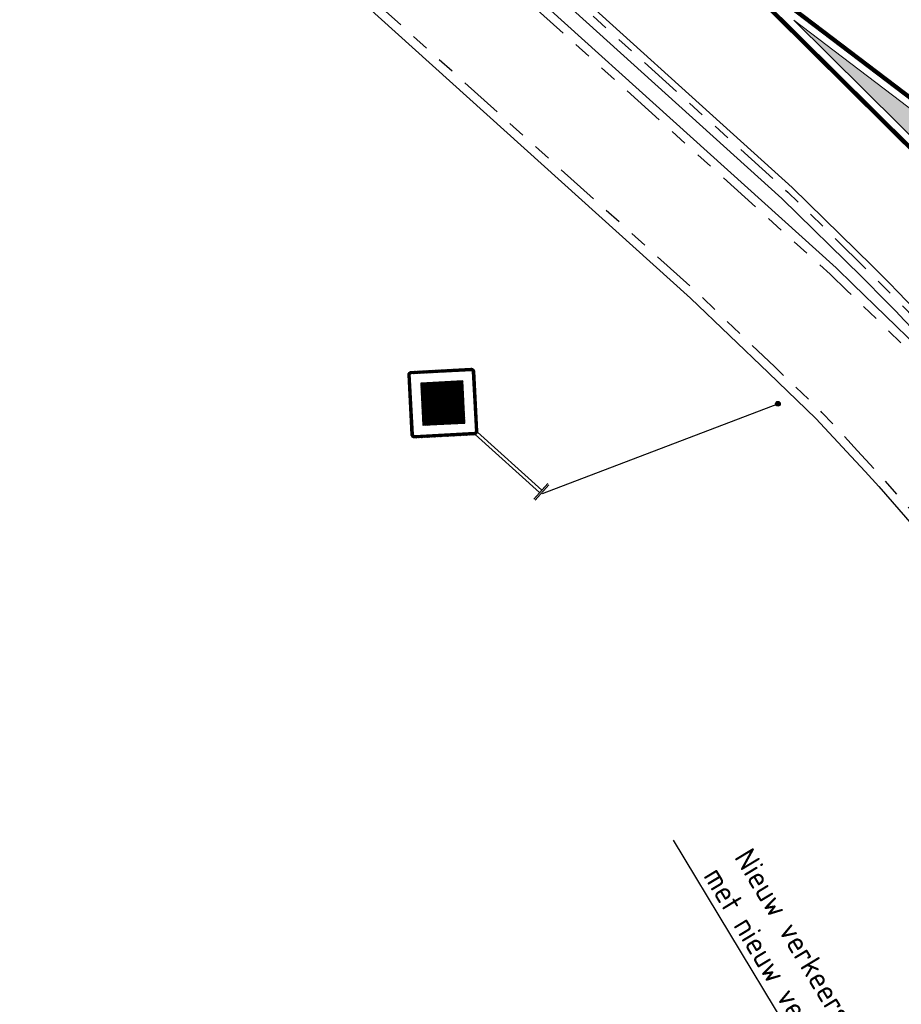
# Model space of a CAD drawing. Header units: metres. Extents: x 197458 to 198063, y 355297 to 355533.
# Tile 8 of 16: x 197502 to 197523, y 355361 to 355384. Entities that reach past the tile are written whole.
import ezdxf
from ezdxf import colors
from ezdxf.entities.mleader import LeaderData, LeaderLine
from ezdxf.math import Vec2, Vec3

# ---------------------------------------------------------------- set-up
doc = ezdxf.new("R2010")
doc.units = ezdxf.units.M
doc.linetypes.add('VH-TROTTOIRBAND_130-150', pattern=[15, 5, -2, 2, -2, 2, -2])
for name, color, linetype, lineweight in [('N-WE-VH-GOOT_TEGEL-G', 170, 'Continuous', 35), ('N-WE-VW-MARKERING-VLAKVULLING-S', 255, 'Continuous', 0), ('X-XX-AL-T25', 7, 'Continuous', 25)]:
    doc.layers.add(name, color=color, linetype=linetype, lineweight=lineweight)
for name, color, linetype in [('N-WE-VW-MARKERING_ONONDERBROKEN-G', 255, 'Continuous'), ('N-XX-VH-KANTOPSLUITING_TROTTOIRBAND_180_200_250-G', 7, 'Continuous'), ('N-XX-VH-KANTOPSLUITING_VOORKANTBAND-G', 7, 'VH-TROTTOIRBAND_130-150'), ('Z_WEG_Z_VERKEERSB', 7, 'Continuous')]:
    doc.layers.add(name, color=color, linetype=linetype)
doc.styles.add('NLCS-ISO-M200-T25', font='NLCS-ISO.ttf', dxfattribs={"height": 0.5})
pattern_1 = [(0, (-68.639244, -102.7551246), (0, 0.00625), [])]

# ---------------------------------------------------------------- blocks, each defined once
blk = doc.blocks.new('B01')
h = blk.add_hatch()
h.set_pattern_fill('LINE', color=256, scale=0.05, style=0)
h.set_pattern_definition(pattern_1)
h.paths.add_polyline_path([(1.571, 0.517), (1.566, 0.522), (1.559, 0.525), (1.552, 0.528), (1.544, 0.528), (1.537, 0.528), (1.53, 0.525), (1.523, 0.522), (1.517, 0.517), (1.027, 0.027), (1.022, 0.021), (1.019, 0.015), (1.017, 0.008), (1.016, 0), (1.017, -0.008), (1.019, -0.015), (1.022, -0.021), (1.027, -0.027), (1.517, -0.517), (1.523, -0.522), (1.53, -0.525), (1.537, -0.528), (1.544, -0.528), (1.552, -0.528), (1.559, -0.525), (1.566, -0.522), (1.571, -0.517), (2.061, -0.027), (2.066, -0.021), (2.07, -0.015), (2.072, -0.008), (2.073, 0), (2.072, 0.008), (2.07, 0.015), (2.066, 0.021), (2.061, 0.027)])
h.paths.add_polyline_path([(1.535, 0.499), (1.539, 0.502), (1.544, 0.503), (1.549, 0.502), (1.553, 0.499), (2.043, 0.009), (2.046, 0.005), (2.047, 0), (2.046, -0.005), (2.043, -0.009), (1.553, -0.499), (1.549, -0.502), (1.544, -0.503), (1.539, -0.502), (1.535, -0.499), (1.045, -0.009), (1.043, -0.005), (1.042, 0), (1.043, 0.005), (1.045, 0.009)], flags=16)
h = blk.add_hatch()
h.set_pattern_fill('LINE', color=30, scale=0.05, style=0)
h.set_pattern_definition(pattern_1)
h.paths.add_polyline_path([(1.544, 0.345), (1.2, 0), (1.544, -0.345), (1.889, 0)])
for p, q in [((0, -0.12), (0, 0.12)), ((0.02, -0.12), (0.02, 0.12)), ((1.021, 0.02), (0.02, 0.02)), ((1.021, -0.02), (0.02, -0.02))]:
    blk.add_line(p, q)
for points in [[(1.027, -0.027), (1.022, -0.021), (1.019, -0.015), (1.017, -0.008), (1.016, 0), (1.017, 0.008), (1.019, 0.015), (1.022, 0.021), (1.027, 0.027), (1.517, 0.517), (1.523, 0.522), (1.53, 0.525), (1.537, 0.528), (1.544, 0.528), (1.552, 0.528), (1.559, 0.525), (1.566, 0.522), (1.571, 0.517), (2.061, 0.027), (2.066, 0.021), (2.07, 0.015), (2.072, 0.008), (2.073, 0), (2.072, -0.008), (2.07, -0.015), (2.066, -0.021), (2.061, -0.027), (1.571, -0.517), (1.566, -0.522), (1.559, -0.525), (1.552, -0.528), (1.544, -0.528), (1.537, -0.528), (1.53, -0.525), (1.523, -0.522), (1.517, -0.517), (1.027, -0.027)], [(1.045, -0.009), (1.043, -0.005), (1.042, 0), (1.043, 0.005), (1.045, 0.009), (1.535, 0.499), (1.539, 0.502), (1.544, 0.503), (1.549, 0.502), (1.553, 0.499), (2.043, 0.009), (2.046, 0.005), (2.047, 0), (2.046, -0.005), (2.043, -0.009), (1.553, -0.499), (1.549, -0.502), (1.544, -0.503), (1.539, -0.502), (1.535, -0.499), (1.045, -0.009)], [(1.544, -0.345), (1.889, 0), (1.544, 0.345), (1.2, 0), (1.544, -0.345)]]:
    blk.add_lwpolyline(points, close=True)

msp = doc.modelspace()

# ---------------------------------------------------------------- hatches: boundary and pattern name
at = {"layer": 'N-WE-VW-MARKERING-VLAKVULLING-S'}
h = msp.add_hatch(color=256, dxfattribs=at)
h.dxf.hatch_style = 1
edge = h.paths.add_edge_path()
edge.add_arc((197531.817, 355372.889), 1.2, 89.8498, 169.6039, ccw=False)
edge.add_arc((197494.914, 355340.653), 49.8, 42.1767, 52.8096)
edge.add_line((197525.017, 355380.325), (197520.098, 355384.057))
edge.add_line((197520.098, 355384.057), (197526.617, 355377.598))
edge.add_arc((197491.284, 355341.938), 50.2, 38.3801, 45.2641, ccw=False)
at = {"layer": 'Z_WEG_Z_VERKEERSB'}
h = msp.add_hatch(color=256, dxfattribs=at)
h.dxf.hatch_style = 1
edge = h.paths.add_edge_path()
edge.add_arc((197519.728, 355375.191), 0.0538, 0, 360)

# ---------------------------------------------------------------- linework, layer by layer
at = {"layer": 'N-WE-VH-GOOT_TEGEL-G', "ltscale": 0.2, "flags": 128}
msp.add_lwpolyline([(197525.966, 355347.274), (197529.434, 355349.168, 0.063335), (197531.509, 355350.669, 0.325854), (197533.745, 355362.418, 0.0543), (197527.947, 355371.607, 0.028333), (197521.908, 355378.382), (197520.062, 355380.194), (197501.153, 355397.261)], format="xyb", dxfattribs=at)
at = {"layer": 'N-WE-VW-MARKERING-VLAKVULLING-S'}
msp.add_lwpolyline([(197530.636, 355373.106, -0.362756), (197531.82, 355374.089, 0.046428), (197525.017, 355380.325), (197520.098, 355384.057), (197526.617, 355377.598, -0.030046)], format="xyb", close=True, dxfattribs=at)
at = {"layer": 'N-WE-VW-MARKERING_ONONDERBROKEN-G', "const_width": 0.1}
msp.add_lwpolyline([(197529.965, 355373.621, 0.025939), (197526.476, 355377.456), (197517.803, 355386.05), (197516.223, 355387.475, 0.021265), (197519.498, 355384.764), (197525.137, 355380.484, -0.050965), (197532.57, 355373.547, 0.96727), (197531.021, 355372.283, 0.008701), (197529.942, 355373.648)], format="xyb", close=True, dxfattribs=at)
at = {"layer": 'N-XX-VH-KANTOPSLUITING_TROTTOIRBAND_180_200_250-G', "flags": 128}
for points in [[(197521.662, 355378.134), (197519.822, 355379.939), (197500.918, 355397.001)], [(197521.471, 355377.946), (197521.073, 355378.332), (197510.63, 355387.762), (197500.685, 355396.742)], [(197519.509, 355375.904), (197517.708, 355377.635), (197510.878, 355383.794), (197503.674, 355390.292), (197498.818, 355394.672)]]:
    msp.add_lwpolyline(points, dxfattribs=at)
for points in [[(197521.471, 355377.946), (197522.964, 355376.502), (197523.509, 355375.923), (197524.773, 355374.582), (197525.189, 355374.096, -0.065355), (197532.336, 355363.156), (197532.872, 355362.041, 0.977369), (197533.418, 355362.288, 0.054187), (197527.673, 355371.389, 0.028333), (197521.66, 355378.135, 0.028333)], [(197519.509, 355375.904), (197520.604, 355374.852), (197521.426, 355373.969, -0.07554), (197529.861, 355361.611), (197532.315, 355356.507, -0.048657), (197532.635, 355355.632)]]:
    msp.add_lwpolyline(points, format="xyb", dxfattribs=at)
at = {"layer": 'N-XX-VH-KANTOPSLUITING_VOORKANTBAND-G', "ltscale": 0.2, "flags": 128}
for points in [[(197501.052, 355397.15), (197519.959, 355380.085), (197521.802, 355378.276, -0.028333), (197527.83, 355371.514, -0.054192), (197533.6, 355362.372, -0.983164), (197532.692, 355361.954), (197532.156, 355363.069, 0.065355), (197525.038, 355373.966), (197524.624, 355374.448), (197523.364, 355375.786), (197522.822, 355376.361), (197521.332, 355377.803), (197520.936, 355378.186), (197510.495, 355387.614), (197500.551, 355396.594)], [(197525.894, 355347.405), (197529.363, 355349.299, 0.063335), (197531.407, 355350.778, 0.32754), (197532.495, 355356.594), (197530.041, 355361.698, 0.07554), (197521.573, 355374.105), (197520.747, 355374.992), (197519.647, 355376.049), (197517.844, 355377.781), (197511.012, 355383.943), (197503.808, 355390.441), (197498.952, 355394.82)]]:
    msp.add_lwpolyline(points, format="xyb", dxfattribs=at)
at = {"layer": 'Z_WEG_Z_VERKEERSB'}
msp.add_lwpolyline([(197514.282, 355373.118), (197519.728, 355375.191)], dxfattribs=at)
msp.add_circle((197519.728, 355375.191), 0.0538, dxfattribs=at)

# ---------------------------------------------------------------- block references
at = {"layer": 'Z_WEG_Z_VERKEERSB', "xscale": 2, "yscale": 2, "zscale": 2, "rotation": 137.9880766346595}
msp.add_blockref('B01', (197514.274, 355373.139), dxfattribs=at)

# ---------------------------------------------------------------- leaders
at = {"layer": 'X-XX-AL-T25'}
ml = msp.add_multileader_mtext('Standard', dxfattribs=at)
ml.set_content('Nieuw verkeerslicht combineren \\Pmet nieuw verlichtingspunt', color=256, style='NLCS-ISO-M200-T25')
ml.set_leader_properties(color=256, linetype='ByLayer', lineweight=-1)
ml.build(insert=Vec2(0, 0))
ml.multileader.update_dxf_attribs({"text_left_attachment_type": 5, "text_right_attachment_type": 5, "dogleg_length": 0.5, "arrow_head_size": 0.5})
ctx = ml.context
ctx.base_point, ctx.char_height, ctx.arrow_head_size, ctx.landing_gap_size, ctx.plane_origin, ctx.plane_x_axis, ctx.plane_y_axis = Vec3(197517.768, 355364.352), 0.5, 0.5, 0.18, Vec3(197533.668, 355372.712), Vec3(0.517321, -0.855791), Vec3(0.855791, 0.517321)
ctx.left_attachment, ctx.right_attachment = 5, 5
notes = []
notes.append((ctx, [(0, (1, 1, 0), (197523.127, 355355.486), (-0.517321, 0.855791), 0.5, [(0, [(197530.548, 355359.259)], 0, [])])]))
ctx.mtext.insert, ctx.mtext.text_direction, ctx.mtext.rotation, ctx.mtext.flow_direction = Vec3(197519.13, 355364.965), Vec3(0.517321, -0.855791), 5.256107, 5
for ctx, leaders in notes:
    for number, flags, end, landing, length, lines in leaders:
        leader = LeaderData()
        leader.index, (leader.has_last_leader_line, leader.has_dogleg_vector, leader.attachment_direction) = number, flags
        leader.last_leader_point, leader.dogleg_vector, leader.dogleg_length = Vec3(end), Vec3(landing), length
        for number, points, colour, breaks in lines:
            line = LeaderLine()
            line.index, line.vertices, line.color, line.breaks = number, Vec3.list(points), colors.encode_raw_color(colour), breaks
            leader.lines.append(line)
        ctx.leaders.append(leader)

doc.saveas('drawing.dxf')
